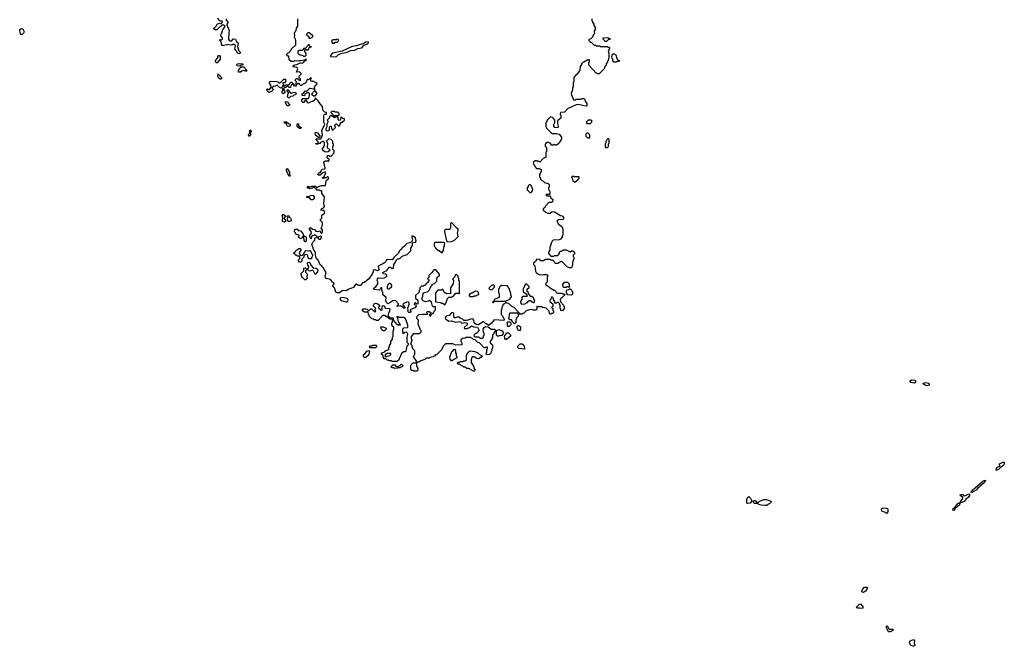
# Model space of a CAD drawing. Extents: x 2380107 to 2585170, y 384273 to 546161.
# Tile 193 of 256: x 2484910 to 2499283, y 454983 to 464130. Entities that reach past the tile are written whole.
import ezdxf

# ---------------------------------------------------------------- set-up
doc = ezdxf.new("R2010")
doc.units = 0

msp = doc.modelspace()

# ---------------------------------------------------------------- linework, layer by layer
at = {"layer": '0CON05XD'}
for points in [[(2488125, 463630), (2488100, 463635), (2488080, 463655), (2488078, 463668), (2488050, 463695), (2488060, 463755), (2488045, 463770), (2488015, 463770), (2488005, 463760), (2487965, 463762), (2487945, 463770), (2487937, 463763), (2487886, 463754), (2487860, 463755), (2487850, 463805), (2487830, 463825), (2487830, 463835), (2487835, 463840), (2487855, 463838), (2487872, 463848), (2487870, 463865), (2487848, 463895), (2487850, 463925), (2487860, 463935), (2487873, 463987), (2487898, 464015), (2487907, 464037), (2487885, 464050), (2487865, 464050), (2487845, 464030), (2487835, 464030), (2487787, 463983), (2487765, 463983), (2487740, 463995), (2487742, 464008), (2487760, 464015), (2487780, 464035), (2487794, 464066), (2487825, 464078), (2487858, 464072), (2487870, 464105), (2487865, 464110), (2487835, 464110), (2487821, 464121), (2487800, 464155)], [(2487926, 464144), (2487922, 464125), (2487950, 464095), (2487950, 464085), (2487933, 464067), (2487932, 464055), (2487970, 463975), (2487963, 463943), (2487960, 463845), (2487975, 463820), (2488008, 463822), (2488025, 463850), (2488058, 463845), (2488067, 463835), (2488072, 463812), (2488095, 463796), (2488100, 463785), (2488091, 463741), (2488108, 463678), (2488127, 463655), (2488125, 463630)], [(2489290, 462325), (2489255, 462312), (2489243, 462313), (2489230, 462325), (2489255, 462330), (2489270, 462345), (2489240, 462375), (2489240, 462385), (2489245, 462390), (2489308, 462392), (2489320, 462425), (2489332, 462438), (2489320, 462515), (2489362, 462605), (2489350, 462635), (2489350, 462735), (2489365, 462750), (2489388, 462752), (2489390, 462775), (2489362, 462782), (2489335, 462810), (2489330, 462865), (2489295, 462900), (2489268, 462948), (2489225, 462990), (2489218, 462962), (2489190, 462935), (2489158, 462932), (2489125, 462912), (2489110, 462915), (2489100, 462945), (2489085, 462960), (2489072, 462948), (2489058, 462922), (2489045, 462920), (2489032, 462932), (2489030, 462955), (2489042, 462978), (2489125, 462980), (2489137, 463003), (2489140, 463025), (2489140, 463055), (2489125, 463070), (2489072, 463048), (2489065, 463020), (2489032, 463022), (2489032, 463048), (2489048, 463052), (2489075, 463090), (2489098, 463082), (2489145, 463130), (2489202, 463122), (2489218, 463112), (2489220, 463125), (2489210, 463135), (2489233, 463177), (2489250, 463195), (2489250, 463205), (2489215, 463220), (2489195, 463240), (2489185, 463230), (2489162, 463232), (2489160, 463265), (2489170, 463275), (2489155, 463280), (2489128, 463252), (2489115, 463258), (2489101, 463249), (2489085, 463210), (2489040, 463185), (2489025, 463170), (2489002, 463172), (2489000, 463185), (2488988, 463198), (2488975, 463200), (2488952, 463178), (2488945, 463162), (2488920, 463160), (2488900, 463190), (2488948, 463192), (2488950, 463225), (2488930, 463245), (2488945, 463270), (2488965, 463270), (2488982, 463252), (2488995, 463250), (2489005, 463240), (2489010, 463245), (2489010, 463265), (2488990, 463285), (2488990, 463305), (2489020, 463335), (2489020, 463345), (2488995, 463368), (2488952, 463362), (2488971, 463411), (2488964, 463424), (2488951, 463431), (2488903, 463443), (2488902, 463455), (2488925, 463470), (2488956, 463474), (2489005, 463502), (2489035, 463498), (2489053, 463507), (2489072, 463528), (2489090, 463535), (2489098, 463548), (2489075, 463550), (2489065, 463540), (2489015, 463530), (2488985, 463532), (2488955, 463523), (2488925, 463528), (2488905, 463520), (2488875, 463522), (2488842, 463545), (2488837, 463597), (2488825, 463600), (2488810, 463615), (2488810, 463625), (2488830, 463645), (2488848, 463652), (2488860, 463675), (2488880, 463695), (2488880, 463705), (2488940, 463765), (2488940, 463825), (2488937, 463847), (2488922, 463875), (2488928, 463905), (2488922, 463935), (2488932, 463958), (2488948, 463975), (2488950, 464005), (2488970, 464035), (2488970, 464145)], [(2493260, 464145), (2493260, 464115), (2493270, 464105), (2493270, 464095), (2493290, 464065), (2493290, 464045), (2493310, 464015), (2493310, 463985), (2493298, 463962), (2493300, 463925), (2493280, 463905), (2493270, 463875), (2493245, 463850), (2493232, 463848), (2493220, 463835), (2493220, 463825), (2493242, 463802), (2493258, 463798), (2493295, 463760), (2493315, 463760), (2493325, 463750), (2493375, 463750), (2493385, 463740), (2493485, 463740), (2493495, 463730), (2493508, 463728), (2493520, 463715), (2493520, 463705), (2493500, 463675), (2493508, 463648), (2493508, 463585), (2493500, 463535), (2493490, 463525), (2493490, 463515), (2493470, 463485), (2493470, 463465), (2493450, 463445), (2493440, 463415), (2493368, 463342), (2493345, 463340), (2493335, 463350), (2493325, 463350), (2493225, 463460), (2493218, 463485), (2493220, 463505), (2493230, 463515), (2493230, 463545), (2493225, 463550), (2493215, 463540), (2493195, 463540), (2493145, 463510), (2493135, 463510), (2493110, 463485), (2493110, 463475), (2493090, 463445), (2493088, 463395), (2493058, 463348), (2493045, 463330), (2493035, 463330), (2493022, 463318), (2493000, 463285), (2493000, 463225), (2492990, 463215), (2492990, 463145), (2492980, 463135), (2492980, 463105), (2492962, 463055), (2492963, 463033), (2492995, 462960), (2493025, 462960), (2493035, 462970), (2493095, 462970), (2493115, 462980), (2493145, 462980), (2493160, 462965), (2493163, 462943), (2493190, 462905), (2493190, 462875), (2493185, 462870), (2493145, 462872), (2493065, 462892), (2493033, 462887), (2492905, 462830), (2492865, 462780), (2492810, 462775), (2492800, 462755), (2492800, 462745), (2492810, 462735), (2492810, 462695), (2492760, 462655), (2492760, 462615), (2492772, 462575), (2492765, 462550), (2492720, 462555), (2492708, 462575), (2492708, 462602), (2492722, 462628), (2492722, 462665), (2492690, 462705), (2492658, 462712), (2492610, 462665), (2492600, 462635), (2492590, 462625), (2492590, 462575), (2492602, 462545), (2492664, 462484), (2492688, 462468), (2492745, 462468), (2492785, 462460), (2492817, 462417), (2492820, 462385), (2492810, 462375), (2492810, 462365), (2492783, 462337), (2492780, 462325), (2492745, 462300), (2492725, 462300), (2492715, 462310), (2492705, 462310), (2492695, 462300), (2492675, 462300), (2492662, 462312), (2492658, 462328), (2492645, 462330), (2492635, 462340), (2492602, 462338), (2492580, 462315), (2492580, 462285), (2492600, 462265), (2492600, 462205), (2492590, 462195), (2492590, 462125), (2492577, 462113), (2492550, 462105), (2492505, 462050), (2492495, 462060), (2492475, 462060), (2492465, 462070), (2492435, 462070), (2492403, 462047), (2492413, 462013), (2492430, 461995), (2492430, 461985), (2492455, 461960), (2492495, 461960), (2492520, 461945), (2492520, 461915), (2492498, 461875), (2492498, 461838), (2492507, 461827), (2492512, 461802), (2492532, 461782), (2492545, 461780), (2492570, 461755), (2492625, 461738), (2492640, 461725), (2492640, 461685), (2492630, 461675), (2492630, 461655), (2492647, 461617), (2492650, 461585), (2492645, 461580), (2492595, 461580), (2492590, 461575), (2492605, 461560), (2492648, 461558), (2492660, 461545), (2492660, 461535), (2492690, 461505), (2492688, 461472), (2492675, 461460), (2492635, 461460), (2492580, 461405), (2492580, 461395), (2492565, 461380), (2492550, 461375), (2492550, 461345), (2492565, 461340), (2492585, 461320), (2492625, 461308), (2492652, 461308), (2492685, 461330), (2492715, 461328), (2492805, 461270), (2492830, 461265), (2492850, 461245), (2492850, 461225), (2492838, 461212), (2492775, 461210), (2492752, 461188), (2492774, 461144), (2492825, 461110), (2492837, 461077), (2492840, 460985), (2492830, 460975), (2492830, 460955), (2492803, 460927), (2492785, 460918), (2492695, 460910), (2492682, 460898), (2492680, 460885), (2492670, 460875), (2492670, 460855), (2492660, 460845), (2492660, 460825), (2492650, 460815), (2492650, 460765), (2492630, 460735), (2492630, 460715), (2492665, 460680), (2492705, 460680), (2492715, 460690), (2492765, 460690), (2492790, 460715), (2492790, 460735), (2492805, 460750), (2492825, 460750), (2492845, 460770), (2492885, 460770), (2492945, 460740), (2492965, 460758), (2492985, 460758), (2493008, 460735), (2493007, 460713), (2492990, 460695), (2492990, 460675), (2493000, 460665), (2493000, 460635), (2492990, 460625), (2492990, 460605), (2492980, 460595), (2492980, 460545), (2492965, 460510), (2492935, 460510), (2492900, 460525), (2492825, 460600), (2492815, 460600), (2492767, 460573), (2492725, 460570), (2492708, 460608), (2492695, 460610), (2492685, 460620), (2492665, 460620), (2492655, 460630), (2492585, 460630), (2492555, 460610), (2492515, 460610), (2492495, 460630), (2492460, 460635), (2492439, 460601), (2492410, 460575), (2492410, 460555), (2492430, 460535), (2492438, 460458), (2492451, 460441), (2492495, 460412), (2492515, 460408), (2492555, 460412), (2492605, 460410), (2492620, 460395), (2492620, 460385), (2492610, 460375), (2492610, 460305), (2492590, 460285), (2492590, 460255), (2492625, 460240), (2492675, 460200), (2492687, 460197), (2492705, 460180), (2492715, 460180), (2492755, 460140), (2492825, 460140), (2492835, 460130), (2492855, 460130), (2492868, 460118), (2492868, 460112), (2492825, 460070), (2492810, 460065), (2492810, 460055), (2492800, 460045), (2492802, 460012), (2492850, 459965), (2492850, 459955), (2492860, 459945), (2492860, 459915), (2492835, 459880), (2492810, 459885), (2492810, 459905), (2492800, 459915), (2492800, 459965), (2492790, 459975), (2492788, 459988), (2492775, 460000), (2492755, 460000), (2492745, 459990), (2492722, 459992), (2492720, 460015), (2492700, 460045), (2492698, 460068), (2492685, 460080), (2492675, 460080), (2492658, 460042), (2492650, 460035), (2492650, 460015), (2492690, 459985), (2492690, 459945), (2492680, 459935), (2492680, 459925), (2492690, 459915), (2492690, 459885), (2492700, 459875), (2492700, 459855), (2492688, 459842), (2492675, 459840), (2492665, 459830), (2492655, 459830), (2492645, 459840), (2492640, 459875), (2492595, 459920), (2492545, 459930), (2492535, 459940), (2492475, 459940), (2492465, 459950), (2492460, 459945), (2492460, 459905), (2492445, 459890), (2492405, 459892), (2492385, 459900), (2492353, 459897), (2492305, 459880), (2492265, 459840), (2492255, 459840), (2492245, 459830), (2492215, 459830), (2492208, 459848), (2492192, 459852), (2492188, 459868), (2492128, 459928), (2492092, 459942), (2492058, 459978), (2492005, 460000), (2491988, 459982), (2491975, 459980), (2491962, 459968), (2491960, 459945), (2491950, 459935), (2491950, 459905), (2491940, 459895), (2491940, 459825), (2491958, 459808), (2491970, 459775), (2491980, 459765), (2491975, 459740), (2491835, 459750), (2491792, 459695), (2491755, 459668), (2491725, 459690), (2491715, 459690), (2491685, 459720), (2491675, 459720), (2491605, 459678), (2491575, 459682), (2491542, 459705), (2491537, 459745), (2491525, 459762), (2491495, 459760), (2491435, 459738), (2491395, 459738), (2491375, 459758), (2491340, 459775)], [(2484945, 463914), (2484924, 463914), (2484910, 463975), (2484914, 463986), (2484935, 464000), (2484955, 463993), (2484974, 463955), (2484967, 463933), (2484945, 463914)], [(2489155, 463860), (2489188, 463882), (2489187, 463897), (2489135, 463940), (2489115, 463940), (2489100, 463925), (2489098, 463908), (2489130, 463885), (2489132, 463862), (2489155, 463860)], [(2489478, 463788), (2489505, 463790), (2489515, 463800), (2489545, 463800), (2489560, 463815), (2489568, 463838), (2489545, 463848), (2489532, 463838), (2489485, 463838), (2489471, 463829), (2489462, 463815), (2489465, 463800), (2489478, 463788)], [(2493475, 463810), (2493452, 463812), (2493448, 463828), (2493422, 463852), (2493432, 463868), (2493495, 463870), (2493505, 463860), (2493528, 463858), (2493518, 463842), (2493502, 463838), (2493475, 463810)], [(2489075, 463600), (2489090, 463615), (2489090, 463635), (2489070, 463665), (2489072, 463688), (2489085, 463700), (2489092, 463692), (2489125, 463690), (2489132, 463718), (2489145, 463730), (2489170, 463735), (2489142, 463742), (2489135, 463770), (2489120, 463765), (2489118, 463752), (2489078, 463712), (2489052, 463708), (2489048, 463692), (2489035, 463680), (2488995, 463680), (2488970, 463665), (2488972, 463642), (2488995, 463620), (2489045, 463610), (2489055, 463600), (2489075, 463600)], [(2489515, 463586), (2489535, 463591), (2489565, 463622), (2489615, 463642), (2489675, 463650), (2489745, 463681), (2489795, 463687), (2489845, 463710), (2489902, 463718), (2489935, 463757), (2489979, 463771), (2490003, 463795), (2489995, 463806), (2489965, 463803), (2489925, 463778), (2489895, 463774), (2489825, 463747), (2489765, 463737), (2489615, 463670), (2489475, 463643), (2489444, 463605), (2489451, 463591), (2489515, 463586)], [(2487795, 463500), (2487785, 463500), (2487775, 463510), (2487770, 463535), (2487800, 463575), (2487800, 463595), (2487812, 463608), (2487825, 463610), (2487838, 463595), (2487837, 463553), (2487795, 463500)], [(2493615, 463510), (2493585, 463510), (2493570, 463535), (2493570, 463555), (2493560, 463565), (2493552, 463595), (2493560, 463615), (2493575, 463630), (2493595, 463630), (2493618, 463608), (2493620, 463575), (2493630, 463565), (2493632, 463552), (2493645, 463540), (2493670, 463535), (2493655, 463520), (2493625, 463520), (2493615, 463510)], [(2488125, 463450), (2488090, 463455), (2488080, 463465), (2488080, 463475), (2488090, 463485), (2488125, 463492), (2488168, 463488), (2488168, 463472), (2488135, 463460), (2488125, 463450)], [(2488102, 463362), (2488100, 463385), (2488110, 463395), (2488122, 463428), (2488135, 463430), (2488145, 463440), (2488185, 463440), (2488201, 463411), (2488215, 463402), (2488226, 463385), (2488222, 463378), (2488205, 463378), (2488175, 463388), (2488155, 463380), (2488135, 463362), (2488102, 463362)], [(2487845, 463260), (2487835, 463260), (2487813, 463283), (2487800, 463315), (2487805, 463340), (2487857, 463287), (2487857, 463273), (2487845, 463260)], [(2488545, 463070), (2488522, 463092), (2488520, 463115), (2488525, 463120), (2488535, 463110), (2488555, 463110), (2488580, 463145), (2488577, 463177), (2488558, 463205), (2488558, 463222), (2488570, 463235), (2488665, 463230), (2488680, 463225), (2488695, 463210), (2488705, 463210), (2488728, 463222), (2488765, 463260), (2488785, 463260), (2488795, 463250), (2488792, 463228), (2488775, 463210), (2488752, 463208), (2488750, 463195), (2488760, 463185), (2488760, 463175), (2488740, 463155), (2488740, 463145), (2488728, 463132), (2488702, 463142), (2488675, 463170), (2488655, 463170), (2488645, 463160), (2488613, 463157), (2488590, 463135), (2488610, 463115), (2488610, 463105), (2488585, 463080), (2488555, 463072), (2488545, 463070)], [(2488755, 463050), (2488740, 463065), (2488740, 463085), (2488750, 463095), (2488752, 463128), (2488765, 463130), (2488770, 463115), (2488760, 463105), (2488780, 463075), (2488780, 463065), (2488755, 463050)], [(2488865, 463140), (2488845, 463140), (2488825, 463160), (2488812, 463158), (2488797, 463143), (2488775, 463140), (2488770, 463165), (2488795, 463180), (2488835, 463180), (2488849, 463191), (2488865, 463220), (2488885, 463218), (2488900, 463190), (2488875, 463180), (2488865, 463140)], [(2488835, 462990), (2488820, 463005), (2488830, 463055), (2488840, 463065), (2488810, 463095), (2488825, 463110), (2488848, 463088), (2488852, 463072), (2488875, 463058), (2488915, 463072), (2488937, 463067), (2488948, 463058), (2488935, 463032), (2488913, 463027), (2488897, 463013), (2488863, 463007), (2488845, 462992), (2488835, 462990)], [(2489225, 463020), (2489250, 463055), (2489245, 463070), (2489225, 463090), (2489215, 463090), (2489170, 463045), (2489205, 463020), (2489225, 463020)], [(2488835, 462872), (2488812, 462875), (2488792, 462915), (2488792, 462938), (2488825, 462930), (2488830, 462905), (2488848, 462898), (2488848, 462882), (2488835, 462872)], [(2489398, 462508), (2489425, 462512), (2489432, 462525), (2489432, 462555), (2489440, 462575), (2489458, 462578), (2489460, 462545), (2489470, 462525), (2489475, 462520), (2489488, 462522), (2489520, 462555), (2489512, 462585), (2489520, 462605), (2489535, 462610), (2489562, 462582), (2489578, 462582), (2489590, 462595), (2489592, 462628), (2489615, 462630), (2489628, 462642), (2489650, 462665), (2489650, 462685), (2489625, 462690), (2489605, 462710), (2489588, 462662), (2489575, 462660), (2489560, 462675), (2489560, 462705), (2489548, 462718), (2489535, 462710), (2489515, 462710), (2489505, 462700), (2489455, 462730), (2489442, 462728), (2489430, 462715), (2489427, 462693), (2489400, 462665), (2489410, 462655), (2489408, 462635), (2489392, 462605), (2489392, 462565), (2489380, 462535), (2489380, 462525), (2489398, 462508)], [(2489555, 462730), (2489580, 462745), (2489568, 462765), (2489545, 462780), (2489515, 462780), (2489505, 462790), (2489465, 462790), (2489450, 462775), (2489495, 462730), (2489555, 462730)], [(2493195, 462610), (2493190, 462615), (2493190, 462645), (2493215, 462670), (2493245, 462670), (2493260, 462655), (2493250, 462625), (2493235, 462612), (2493195, 462610)], [(2488265, 462430), (2488255, 462430), (2488250, 462455), (2488270, 462475), (2488270, 462495), (2488263, 462507), (2488273, 462517), (2488285, 462518), (2488290, 462505), (2488280, 462485), (2488278, 462445), (2488265, 462430)], [(2488845, 462570), (2488820, 462575), (2488810, 462585), (2488798, 462618), (2488775, 462620), (2488772, 462638), (2488805, 462640), (2488833, 462613), (2488856, 462606), (2488857, 462583), (2488845, 462570)], [(2489015, 462540), (2488995, 462540), (2488965, 462560), (2488960, 462575), (2488960, 462605), (2488965, 462610), (2488978, 462608), (2488982, 462582), (2489020, 462555), (2489015, 462540)], [(2491340, 459775), (2491315, 459792), (2491265, 459778), (2491255, 459780), (2491248, 459788), (2491245, 459840), (2491235, 459850), (2491215, 459850), (2491177, 459813), (2491135, 459802), (2491120, 459785), (2491128, 459765), (2491175, 459732), (2491215, 459736), (2491275, 459714), (2491325, 459724), (2491345, 459718), (2491365, 459698), (2491405, 459710), (2491434, 459704), (2491442, 459695), (2491443, 459675), (2491400, 459635), (2491403, 459623), (2491435, 459623), (2491465, 459633), (2491505, 459660), (2491535, 459648), (2491595, 459640), (2491618, 459592), (2491578, 459552), (2491565, 459550), (2491542, 459528), (2491540, 459515), (2491555, 459500), (2491605, 459500), (2491635, 459480), (2491668, 459482), (2491680, 459495), (2491680, 459515), (2491690, 459525), (2491690, 459555), (2491680, 459565), (2491677, 459615), (2491692, 459638), (2491710, 459650), (2491747, 459647), (2491793, 459613), (2491840, 459615), (2491850, 459605), (2491850, 459585), (2491830, 459555), (2491830, 459545), (2491813, 459527), (2491810, 459485), (2491780, 459435), (2491780, 459415), (2491790, 459405), (2491792, 459392), (2491808, 459388), (2491810, 459375), (2491820, 459365), (2491810, 459355), (2491810, 459335), (2491800, 459325), (2491800, 459295), (2491790, 459285), (2491788, 459262), (2491767, 459243), (2491725, 459240), (2491720, 459265), (2491730, 459275), (2491730, 459315), (2491740, 459325), (2491738, 459348), (2491715, 459350), (2491705, 459340), (2491692, 459342), (2491628, 459408), (2491592, 459422), (2491558, 459458), (2491535, 459460), (2491518, 459478), (2491505, 459480), (2491495, 459490), (2491425, 459490), (2491415, 459480), (2491372, 459478), (2491350, 459455), (2491350, 459435), (2491360, 459425), (2491363, 459403), (2491370, 459395), (2491357, 459383), (2491275, 459378), (2491252, 459388), (2491235, 459400), (2491125, 459400), (2491093, 459367), (2491065, 459310), (2490995, 459240), (2490982, 459238), (2490965, 459220), (2490955, 459220), (2490945, 459210), (2490895, 459200), (2490885, 459190), (2490845, 459190), (2490825, 459170), (2490765, 459150), (2490735, 459132), (2490715, 459130), (2490705, 459120), (2490700, 459120), (2490700, 459145), (2490660, 459215), (2490662, 459228), (2490680, 459245), (2490680, 459295), (2490642, 459332), (2490640, 459375), (2490620, 459395), (2490620, 459405), (2490630, 459415), (2490630, 459435), (2490640, 459445), (2490640, 459455), (2490630, 459465), (2490630, 459505), (2490665, 459550), (2490745, 459550), (2490770, 459575), (2490770, 459595), (2490760, 459605), (2490728, 459685), (2490730, 459745), (2490708, 459768), (2490713, 459805), (2490735, 459828), (2490785, 459834), (2490865, 459830), (2490870, 459835), (2490850, 459855), (2490865, 459870), (2490885, 459872), (2490910, 459855), (2490908, 459842), (2490890, 459825), (2490890, 459815), (2490905, 459800), (2490922, 459838), (2490945, 459840), (2490960, 459875), (2490980, 459895), (2490978, 459938), (2490945, 459940), (2490935, 459950), (2490920, 460005), (2490898, 460028), (2490885, 460030), (2490877, 460023), (2490833, 460013), (2490800, 460025), (2490790, 460035), (2490780, 460065), (2490797, 460093), (2490802, 460138), (2490815, 460150), (2490865, 460160), (2490897, 460193), (2490900, 460215), (2490910, 460225), (2490910, 460235), (2490930, 460255), (2490932, 460268), (2490965, 460280), (2490998, 460312), (2491000, 460345), (2491010, 460375), (2491022, 460388), (2491038, 460392), (2491040, 460415), (2490985, 460480), (2490953, 460477), (2490928, 460442), (2490882, 460398), (2490880, 460365), (2490870, 460355), (2490870, 460345), (2490880, 460335), (2490880, 460315), (2490870, 460305), (2490868, 460292), (2490852, 460288), (2490848, 460272), (2490832, 460268), (2490828, 460252), (2490815, 460250), (2490805, 460240), (2490775, 460240), (2490750, 460215), (2490750, 460185), (2490743, 460177), (2490740, 460155), (2490690, 460105), (2490690, 460065), (2490720, 460035), (2490720, 459985), (2490705, 459980), (2490685, 460000), (2490670, 459985), (2490670, 459975), (2490688, 459968), (2490700, 459955), (2490680, 459925), (2490610, 459895), (2490622, 459865), (2490616, 459854), (2490590, 459855), (2490570, 459875), (2490580, 459885), (2490577, 459925), (2490594, 459975), (2490593, 459995), (2490580, 460010), (2490555, 460008), (2490509, 459981), (2490503, 459963), (2490538, 459925), (2490525, 459918), (2490515, 459920), (2490495, 459940), (2490462, 459952), (2490420, 459945), (2490420, 459955), (2490438, 459972), (2490440, 459985), (2490395, 460030), (2490355, 460028), (2490328, 460005), (2490284, 459984), (2490263, 460003), (2490253, 460025), (2490260, 460075), (2490210, 460115), (2490210, 460155), (2490200, 460165), (2490198, 460218), (2490182, 460218), (2490178, 460202), (2490155, 460180), (2490084, 460194), (2490070, 460205), (2490110, 460230), (2490138, 460275), (2490140, 460305), (2490128, 460325), (2490131, 460349), (2490145, 460360), (2490225, 460358), (2490260, 460375), (2490270, 460385), (2490265, 460410), (2490255, 460418), (2490215, 460420), (2490212, 460438), (2490225, 460452), (2490269, 460471), (2490305, 460518), (2490325, 460520), (2490345, 460500), (2490366, 460504), (2490372, 460555), (2490395, 460590), (2490408, 460625), (2490425, 460640), (2490445, 460638), (2490465, 460648), (2490492, 460678), (2490565, 460701), (2490620, 460755), (2490620, 460795), (2490642, 460835), (2490645, 460870), (2490654, 460876), (2490689, 460881), (2490697, 460895), (2490690, 460945), (2490655, 460972), (2490635, 460970), (2490633, 460955), (2490644, 460925), (2490634, 460886), (2490605, 460871), (2490555, 460862), (2490535, 460830), (2490496, 460804), (2490475, 460777), (2490457, 460763), (2490436, 460715), (2490375, 460664), (2490345, 460627), (2490285, 460629), (2490266, 460624), (2490255, 460600), (2490235, 460582), (2490210, 460565), (2490151, 460539), (2490144, 460526), (2490153, 460485), (2490149, 460471), (2490135, 460463), (2490095, 460479), (2490077, 460475), (2490060, 460425), (2490005, 460348), (2489945, 460293), (2489912, 460288), (2489885, 460248), (2489855, 460251), (2489825, 460272), (2489815, 460270), (2489798, 460245), (2489785, 460220), (2489715, 460198), (2489677, 460173), (2489641, 460179), (2489615, 460170), (2489576, 460144), (2489544, 460144), (2489524, 460155), (2489504, 460214), (2489483, 460243), (2489483, 460257), (2489500, 460275), (2489498, 460288), (2489475, 460300), (2489445, 460340), (2489385, 460352), (2489373, 460365), (2489370, 460395), (2489380, 460415), (2489380, 460445), (2489340, 460515), (2489315, 460542), (2489295, 460552), (2489269, 460619), (2489236, 460656), (2489226, 460695), (2489230, 460735), (2489205, 460765), (2489176, 460855), (2489188, 460885), (2489217, 460913), (2489220, 460945), (2489255, 460950), (2489278, 460928), (2489302, 460928), (2489318, 460945), (2489318, 460965), (2489305, 460972), (2489258, 460958), (2489230, 460985), (2489215, 460988), (2489205, 460980), (2489183, 460977), (2489170, 460965), (2489165, 460932), (2489154, 460935), (2489149, 460959), (2489138, 460975), (2489170, 461015), (2489167, 461037), (2489140, 461075), (2489141, 461089), (2489155, 461097), (2489183, 461073), (2489217, 461067), (2489233, 461043), (2489255, 461040), (2489285, 461050), (2489315, 461010), (2489332, 461035), (2489332, 461062), (2489310, 461085), (2489323, 461117), (2489330, 461145), (2489328, 461165), (2489320, 461185), (2489302, 461192), (2489300, 461215), (2489319, 461231), (2489322, 461278), (2489360, 461305), (2489362, 461325), (2489350, 461345), (2489322, 461348), (2489315, 461340), (2489310, 461355), (2489315, 461370), (2489346, 461384), (2489360, 461405), (2489352, 461445), (2489360, 461545), (2489320, 461595), (2489320, 461625), (2489315, 461630), (2489295, 461630), (2489285, 461640), (2489245, 461640), (2489238, 461668), (2489225, 461670), (2489215, 461680), (2489195, 461680), (2489185, 461670), (2489145, 461662), (2489135, 461670), (2489112, 461672), (2489110, 461685), (2489120, 461700), (2489135, 461690), (2489155, 461690), (2489175, 461700), (2489235, 461700), (2489242, 461682), (2489255, 461680), (2489273, 461697), (2489318, 461712), (2489375, 461710), (2489383, 461777), (2489402, 461798), (2489420, 461805), (2489420, 461825), (2489405, 461840), (2489385, 461820), (2489355, 461820), (2489345, 461810), (2489330, 461815), (2489330, 461825), (2489348, 461832), (2489362, 461868), (2489380, 461885), (2489370, 461895), (2489368, 461908), (2489322, 461888), (2489295, 461860), (2489265, 461860), (2489260, 461875), (2489285, 461900), (2489295, 461900), (2489308, 461912), (2489325, 461950), (2489368, 461952), (2489370, 461975), (2489363, 461983), (2489350, 462055), (2489375, 462070), (2489405, 462070), (2489418, 462062), (2489420, 462075), (2489430, 462085), (2489400, 462115), (2489402, 462148), (2489425, 462150), (2489435, 462140), (2489455, 462140), (2489500, 462185), (2489500, 462215), (2489480, 462235), (2489480, 462285), (2489490, 462295), (2489490, 462315), (2489480, 462325), (2489480, 462355), (2489455, 462380), (2489425, 462390), (2489390, 462355), (2489402, 462325), (2489400, 462265), (2489440, 462225), (2489415, 462200), (2489385, 462198), (2489363, 462203), (2489344, 462214), (2489330, 462235), (2489330, 462255), (2489348, 462272), (2489350, 462285), (2489360, 462295), (2489358, 462338), (2489345, 462350), (2489335, 462350), (2489303, 462337), (2489290, 462325)], [(2489285, 462410), (2489272, 462412), (2489227, 462447), (2489222, 462475), (2489232, 462488), (2489259, 462479), (2489290, 462435), (2489285, 462410)], [(2493225, 462400), (2493205, 462400), (2493180, 462425), (2493180, 462465), (2493195, 462480), (2493205, 462480), (2493230, 462455), (2493230, 462405), (2493225, 462400)], [(2493485, 462260), (2493472, 462262), (2493460, 462275), (2493460, 462325), (2493470, 462335), (2493470, 462355), (2493478, 462362), (2493495, 462400), (2493510, 462385), (2493510, 462325), (2493500, 462315), (2493500, 462275), (2493485, 462260)], [(2488855, 461840), (2488825, 461880), (2488806, 461925), (2488805, 461950), (2488815, 461960), (2488848, 461905), (2488848, 461865), (2488858, 461855), (2488855, 461840)], [(2493015, 461752), (2492990, 461775), (2492980, 461815), (2492970, 461825), (2492972, 461838), (2492985, 461850), (2492995, 461840), (2493065, 461840), (2493070, 461835), (2493070, 461815), (2493045, 461780), (2493015, 461752)], [(2492375, 461610), (2492398, 461632), (2492400, 461655), (2492390, 461665), (2492390, 461685), (2492380, 461695), (2492378, 461708), (2492365, 461720), (2492345, 461720), (2492330, 461705), (2492330, 461685), (2492320, 461675), (2492320, 461645), (2492355, 461610), (2492375, 461610)], [(2489165, 461500), (2489146, 461526), (2489125, 461540), (2489115, 461532), (2489100, 461535), (2489102, 461548), (2489125, 461550), (2489154, 461566), (2489188, 461568), (2489208, 461545), (2489210, 461515), (2489185, 461502), (2489165, 461500)], [(2488775, 461173), (2488755, 461182), (2488748, 461195), (2488750, 461245), (2488740, 461275), (2488755, 461290), (2488790, 461265), (2488790, 461255), (2488772, 461238), (2488770, 461225), (2488788, 461208), (2488793, 461187), (2488775, 461173)], [(2488855, 461184), (2488836, 461186), (2488823, 461195), (2488819, 461221), (2488830, 461245), (2488820, 461255), (2488825, 461270), (2488840, 461265), (2488842, 461252), (2488865, 461233), (2488874, 461215), (2488871, 461195), (2488855, 461184)], [(2489085, 460890), (2489075, 460890), (2489062, 460905), (2489058, 460958), (2489048, 460968), (2489032, 460958), (2489025, 460930), (2488995, 460940), (2488982, 460952), (2488990, 460985), (2488953, 460993), (2488942, 461002), (2488938, 461018), (2488920, 461035), (2488925, 461068), (2488956, 461076), (2488983, 461053), (2489007, 461047), (2489045, 461010), (2489052, 460982), (2489068, 460968), (2489086, 460965), (2489094, 460954), (2489093, 460905), (2489085, 460890)], [(2491155, 460890), (2491215, 460892), (2491255, 460910), (2491310, 460965), (2491302, 461015), (2491312, 461055), (2491310, 461075), (2491290, 461085), (2491215, 461170), (2491200, 461155), (2491198, 461082), (2491185, 461070), (2491125, 461070), (2491110, 461055), (2491110, 461035), (2491142, 460902), (2491155, 460890)], [(2489015, 460590), (2488995, 460590), (2488978, 460608), (2488980, 460625), (2489000, 460645), (2488998, 460668), (2488985, 460680), (2488965, 460680), (2488955, 460690), (2488945, 460690), (2488928, 460708), (2488910, 460715), (2488902, 460728), (2488928, 460732), (2488930, 460745), (2488955, 460772), (2488985, 460788), (2489005, 460790), (2489020, 460775), (2488990, 460725), (2489002, 460692), (2489025, 460690), (2489037, 460693), (2489058, 460712), (2489070, 460745), (2489085, 460760), (2489125, 460758), (2489145, 460762), (2489155, 460758), (2489186, 460695), (2489186, 460684), (2489168, 460655), (2489170, 460640), (2489135, 460640), (2489120, 460655), (2489115, 460690), (2489102, 460702), (2489075, 460700), (2489060, 460685), (2489060, 460665), (2489030, 460635), (2489030, 460605), (2489015, 460590)], [(2491075, 460730), (2491097, 460763), (2491100, 460815), (2491110, 460825), (2491110, 460855), (2491118, 460868), (2491105, 460880), (2490972, 460878), (2490960, 460865), (2490960, 460825), (2490980, 460805), (2490980, 460795), (2491025, 460760), (2491035, 460760), (2491065, 460730), (2491075, 460730)], [(2489085, 460332), (2489073, 460333), (2489045, 460360), (2489032, 460362), (2489020, 460415), (2489020, 460425), (2489060, 460465), (2489060, 460505), (2489075, 460510), (2489100, 460485), (2489080, 460465), (2489080, 460445), (2489100, 460425), (2489110, 460405), (2489102, 460385), (2489103, 460363), (2489110, 460355), (2489085, 460332)], [(2489225, 460410), (2489195, 460470), (2489185, 460472), (2489145, 460460), (2489125, 460468), (2489112, 460482), (2489133, 460515), (2489112, 460565), (2489112, 460588), (2489135, 460590), (2489148, 460578), (2489160, 460545), (2489195, 460510), (2489240, 460505), (2489264, 460475), (2489258, 460452), (2489225, 460410)], [(2491115, 459970), (2491128, 459982), (2491130, 459995), (2491140, 460005), (2491140, 460025), (2491150, 460035), (2491152, 460058), (2491172, 460078), (2491215, 460080), (2491225, 460090), (2491238, 460092), (2491275, 460140), (2491315, 460140), (2491325, 460130), (2491330, 460135), (2491330, 460315), (2491320, 460325), (2491320, 460355), (2491310, 460365), (2491310, 460385), (2491285, 460410), (2491272, 460408), (2491257, 460373), (2491230, 460345), (2491240, 460325), (2491238, 460275), (2491200, 460215), (2491200, 460155), (2491210, 460145), (2491198, 460132), (2491145, 460130), (2491137, 460137), (2491115, 460140), (2491085, 460190), (2491075, 460190), (2491065, 460180), (2491015, 460180), (2490980, 460145), (2490982, 460012), (2491055, 460000), (2491063, 459993), (2491085, 459990), (2491115, 459970)], [(2490305, 460200), (2490340, 460235), (2490340, 460255), (2490325, 460280), (2490305, 460280), (2490280, 460255), (2490273, 460237), (2490272, 460212), (2490285, 460200), (2490305, 460200)], [(2491805, 460190), (2491840, 460225), (2491840, 460245), (2491825, 460260), (2491795, 460250), (2491763, 460217), (2491760, 460205), (2491775, 460190), (2491805, 460190)], [(2491815, 460000), (2491825, 460002), (2491845, 460020), (2491865, 460022), (2492005, 460020), (2492015, 460030), (2492068, 460052), (2492072, 460068), (2492090, 460085), (2492090, 460095), (2492080, 460105), (2492080, 460135), (2492057, 460207), (2492030, 460245), (2491945, 460248), (2491912, 460228), (2491910, 460205), (2491900, 460195), (2491900, 460145), (2491910, 460135), (2491910, 460085), (2491898, 460072), (2491845, 460050), (2491838, 460032), (2491810, 460005), (2491815, 460000)], [(2492235, 459980), (2492285, 459982), (2492315, 460000), (2492325, 460000), (2492330, 460015), (2492345, 460030), (2492365, 460030), (2492382, 460012), (2492395, 460010), (2492405, 460000), (2492418, 460002), (2492430, 460015), (2492408, 460068), (2492385, 460090), (2492372, 460092), (2492342, 460122), (2492330, 460155), (2492320, 460165), (2492320, 460195), (2492345, 460220), (2492348, 460235), (2492315, 460270), (2492295, 460270), (2492283, 460257), (2492270, 460215), (2492260, 460205), (2492260, 460165), (2492292, 460132), (2492308, 460128), (2492320, 460095), (2492315, 460090), (2492252, 460088), (2492240, 460075), (2492240, 460045), (2492220, 460015), (2492220, 459995), (2492235, 459980)], [(2492925, 460220), (2492915, 460230), (2492895, 460230), (2492885, 460220), (2492855, 460220), (2492842, 460232), (2492840, 460265), (2492862, 460298), (2492905, 460300), (2492930, 460275), (2492930, 460245), (2492940, 460235), (2492925, 460220)], [(2489675, 460007), (2489606, 460026), (2489594, 460044), (2489595, 460068), (2489604, 460076), (2489625, 460081), (2489685, 460067), (2489696, 460055), (2489701, 460035), (2489695, 460017), (2489685, 460009), (2489675, 460007)], [(2491535, 460090), (2491545, 460100), (2491575, 460100), (2491585, 460110), (2491598, 460112), (2491610, 460125), (2491608, 460148), (2491592, 460162), (2491565, 460168), (2491515, 460140), (2491502, 460138), (2491495, 460130), (2491482, 460128), (2491470, 460115), (2491470, 460105), (2491482, 460092), (2491535, 460090)], [(2492965, 460110), (2492902, 460112), (2492900, 460135), (2492890, 460145), (2492890, 460175), (2492902, 460188), (2492925, 460190), (2492935, 460200), (2492945, 460200), (2492968, 460178), (2492980, 460155), (2492980, 460125), (2492965, 460110)], [(2490145, 459740), (2490115, 459740), (2490107, 459747), (2490085, 459750), (2490075, 459760), (2490052, 459762), (2490010, 459805), (2490010, 459815), (2490000, 459825), (2489998, 459868), (2489985, 459870), (2489975, 459860), (2489945, 459860), (2489912, 459882), (2489912, 459898), (2489925, 459910), (2489962, 459912), (2489980, 459905), (2490005, 459880), (2490035, 459910), (2490045, 459910), (2490095, 459860), (2490110, 459875), (2490100, 459885), (2490100, 459905), (2490110, 459915), (2490070, 459955), (2490082, 459985), (2490105, 459991), (2490128, 459988), (2490160, 459965), (2490160, 459945), (2490150, 459935), (2490150, 459925), (2490185, 459890), (2490200, 459895), (2490200, 459945), (2490215, 459958), (2490235, 459950), (2490240, 459925), (2490248, 459918), (2490310, 459915), (2490312, 459895), (2490288, 459825), (2490288, 459808), (2490312, 459782), (2490355, 459780), (2490368, 459762), (2490355, 459750), (2490345, 459760), (2490315, 459760), (2490305, 459770), (2490292, 459772), (2490265, 459800), (2490255, 459800), (2490245, 459810), (2490215, 459810), (2490195, 459800), (2490145, 459740)], [(2490415, 459140), (2490345, 459140), (2490335, 459150), (2490305, 459150), (2490295, 459160), (2490275, 459160), (2490255, 459180), (2490232, 459182), (2490220, 459195), (2490218, 459228), (2490205, 459240), (2490192, 459242), (2490190, 459255), (2490205, 459270), (2490238, 459282), (2490252, 459298), (2490285, 459310), (2490298, 459322), (2490300, 459345), (2490310, 459355), (2490310, 459375), (2490330, 459405), (2490330, 459435), (2490350, 459465), (2490350, 459495), (2490360, 459505), (2490360, 459595), (2490370, 459605), (2490370, 459645), (2490355, 459650), (2490340, 459675), (2490340, 459705), (2490350, 459715), (2490352, 459738), (2490368, 459738), (2490415, 459680), (2490435, 459680), (2490445, 459670), (2490470, 459675), (2490460, 459685), (2490460, 459695), (2490440, 459715), (2490430, 459775), (2490420, 459785), (2490422, 459798), (2490435, 459800), (2490445, 459790), (2490515, 459788), (2490529, 459779), (2490547, 459747), (2490570, 459675), (2490570, 459635), (2490565, 459630), (2490512, 459628), (2490500, 459615), (2490500, 459565), (2490515, 459550), (2490533, 459567), (2490555, 459572), (2490568, 459555), (2490570, 459535), (2490560, 459495), (2490560, 459425), (2490580, 459405), (2490580, 459385), (2490560, 459365), (2490545, 459290), (2490535, 459280), (2490515, 459280), (2490505, 459270), (2490495, 459270), (2490482, 459258), (2490480, 459245), (2490470, 459235), (2490470, 459215), (2490460, 459205), (2490440, 459155), (2490415, 459140)], [(2492135, 459690), (2492102, 459722), (2492100, 459735), (2492088, 459748), (2492065, 459750), (2492050, 459765), (2492065, 459850), (2492165, 459850), (2492190, 459825), (2492188, 459802), (2492162, 459778), (2492160, 459765), (2492150, 459755), (2492150, 459705), (2492135, 459690)], [(2490235, 459590), (2490215, 459590), (2490185, 459620), (2490182, 459648), (2490217, 459647), (2490260, 459625), (2490258, 459612), (2490235, 459590)], [(2492055, 459650), (2492042, 459652), (2492030, 459665), (2492030, 459695), (2492020, 459705), (2492035, 459720), (2492065, 459720), (2492080, 459705), (2492080, 459675), (2492055, 459650)], [(2492205, 459590), (2492188, 459595), (2492172, 459635), (2492170, 459655), (2492185, 459670), (2492198, 459668), (2492220, 459645), (2492222, 459615), (2492205, 459590)], [(2491905, 459510), (2491885, 459510), (2491870, 459525), (2491870, 459595), (2491905, 459608), (2491958, 459588), (2491968, 459565), (2491962, 459538), (2491948, 459522), (2491913, 459517), (2491905, 459510)], [(2492015, 459460), (2492002, 459462), (2491990, 459475), (2491988, 459512), (2492021, 459559), (2492045, 459561), (2492069, 459535), (2492078, 459515), (2492015, 459460)], [(2490105, 459340), (2490025, 459340), (2490010, 459355), (2490025, 459370), (2490055, 459370), (2490065, 459380), (2490115, 459380), (2490120, 459355), (2490105, 459340)], [(2492275, 459320), (2492195, 459330), (2492180, 459345), (2492180, 459365), (2492215, 459400), (2492245, 459398), (2492263, 459383), (2492272, 459365), (2492280, 459325), (2492275, 459320)], [(2489965, 459200), (2489945, 459200), (2489930, 459215), (2489930, 459245), (2489955, 459260), (2489975, 459290), (2490005, 459300), (2490020, 459285), (2490010, 459275), (2490010, 459255), (2490000, 459245), (2490000, 459235), (2489965, 459200)], [(2490265, 459210), (2490275, 459220), (2490315, 459230), (2490330, 459245), (2490328, 459258), (2490275, 459260), (2490265, 459250), (2490252, 459248), (2490240, 459215), (2490265, 459210)], [(2491225, 459150), (2491212, 459152), (2491193, 459173), (2491190, 459205), (2491220, 459285), (2491238, 459302), (2491242, 459318), (2491255, 459320), (2491270, 459295), (2491270, 459265), (2491280, 459255), (2491280, 459225), (2491290, 459215), (2491290, 459195), (2491245, 459170), (2491225, 459150)], [(2491545, 459000), (2491535, 459000), (2491465, 459040), (2491435, 459040), (2491418, 459058), (2491395, 459060), (2491385, 459070), (2491352, 459082), (2491335, 459100), (2491312, 459102), (2491300, 459115), (2491305, 459130), (2491325, 459130), (2491345, 459140), (2491385, 459140), (2491395, 459150), (2491418, 459152), (2491430, 459165), (2491432, 459235), (2491458, 459275), (2491485, 459297), (2491555, 459288), (2491598, 459268), (2491622, 459242), (2491660, 459225), (2491645, 459200), (2491635, 459200), (2491617, 459183), (2491605, 459180), (2491583, 459183), (2491545, 459210), (2491525, 459210), (2491512, 459198), (2491500, 459165), (2491500, 459125), (2491540, 459065), (2491540, 459045), (2491560, 459015), (2491545, 459000)], [(2490385, 459040), (2490365, 459050), (2490345, 459050), (2490330, 459065), (2490355, 459090), (2490385, 459090), (2490405, 459070), (2490435, 459070), (2490445, 459080), (2490458, 459082), (2490472, 459098), (2490485, 459100), (2490500, 459085), (2490498, 459062), (2490475, 459060), (2490465, 459050), (2490435, 459050), (2490425, 459042), (2490385, 459040)], [(2490705, 459000), (2490665, 459000), (2490655, 459010), (2490635, 459010), (2490622, 459022), (2490620, 459085), (2490630, 459095), (2490632, 459108), (2490645, 459110), (2490655, 459120), (2490700, 459120), (2490700, 459075), (2490720, 459045), (2490720, 459015), (2490705, 459000)], [(2497965, 458824), (2497916, 458836), (2497907, 458845), (2497909, 458861), (2497935, 458874), (2497976, 458866), (2497987, 458857), (2497988, 458845), (2497980, 458830), (2497965, 458824)], [(2498155, 458788), (2498118, 458798), (2498102, 458812), (2498100, 458825), (2498135, 458833), (2498175, 458826), (2498187, 458815), (2498187, 458805), (2498175, 458791), (2498155, 458788)], [(2499175, 457554), (2499162, 457555), (2499170, 457580), (2499185, 457596), (2499218, 457615), (2499212, 457648), (2499261, 457669), (2499279, 457669), (2499283, 457653), (2499272, 457625), (2499230, 457600), (2499200, 457565), (2499175, 457554)], [(2498805, 457223), (2498798, 457235), (2498824, 457266), (2498975, 457397), (2499008, 457408), (2498992, 457375), (2498891, 457289), (2498873, 457265), (2498805, 457223)], [(2498665, 457082), (2498640, 457085), (2498646, 457105), (2498672, 457135), (2498680, 457155), (2498641, 457181), (2498640, 457195), (2498655, 457200), (2498675, 457197), (2498695, 457180), (2498715, 457183), (2498765, 457211), (2498776, 457206), (2498777, 457185), (2498756, 457154), (2498726, 457134), (2498695, 457098), (2498665, 457082)], [(2495535, 457068), (2495522, 457075), (2495522, 457125), (2495541, 457159), (2495555, 457168), (2495578, 457148), (2495592, 457115), (2495592, 457095), (2495575, 457072), (2495535, 457068)], [(2495787, 457037), (2495735, 457043), (2495700, 457055), (2495685, 457070), (2495635, 457070), (2495626, 457076), (2495618, 457105), (2495635, 457113), (2495645, 457110), (2495675, 457080), (2495685, 457080), (2495709, 457101), (2495774, 457126), (2495805, 457124), (2495867, 457107), (2495881, 457095), (2495875, 457077), (2495840, 457060), (2495815, 457040), (2495787, 457037)], [(2498545, 456966), (2498532, 456972), (2498535, 456993), (2498560, 457010), (2498603, 457067), (2498615, 457074), (2498632, 457072), (2498629, 457045), (2498601, 457029), (2498585, 457008), (2498566, 457004), (2498555, 456972), (2498545, 456966)], [(2497565, 456922), (2497550, 456935), (2497497, 456957), (2497490, 456975), (2497496, 456994), (2497516, 457004), (2497565, 457002), (2497576, 456996), (2497584, 456985), (2497583, 456947), (2497565, 456922)], [(2497225, 455771), (2497213, 455773), (2497204, 455785), (2497214, 455815), (2497244, 455846), (2497276, 455846), (2497284, 455835), (2497277, 455815), (2497255, 455790), (2497225, 455771)], [(2497195, 455533), (2497175, 455542), (2497145, 455540), (2497130, 455545), (2497127, 455555), (2497165, 455593), (2497185, 455602), (2497220, 455555), (2497215, 455540), (2497195, 455533)], [(2497615, 455193), (2497592, 455195), (2497562, 455255), (2497565, 455278), (2497575, 455280), (2497580, 455275), (2497592, 455242), (2497603, 455233), (2497653, 455233), (2497662, 455225), (2497655, 455212), (2497615, 455193)], [(2497955, 454983), (2497917, 454997), (2497898, 455035), (2497910, 455065), (2497955, 455082), (2497972, 455065), (2497968, 455028), (2497978, 455005), (2497972, 454988), (2497955, 454983)]]:
    msp.add_lwpolyline(points, dxfattribs=at)

doc.saveas('drawing.dxf')
